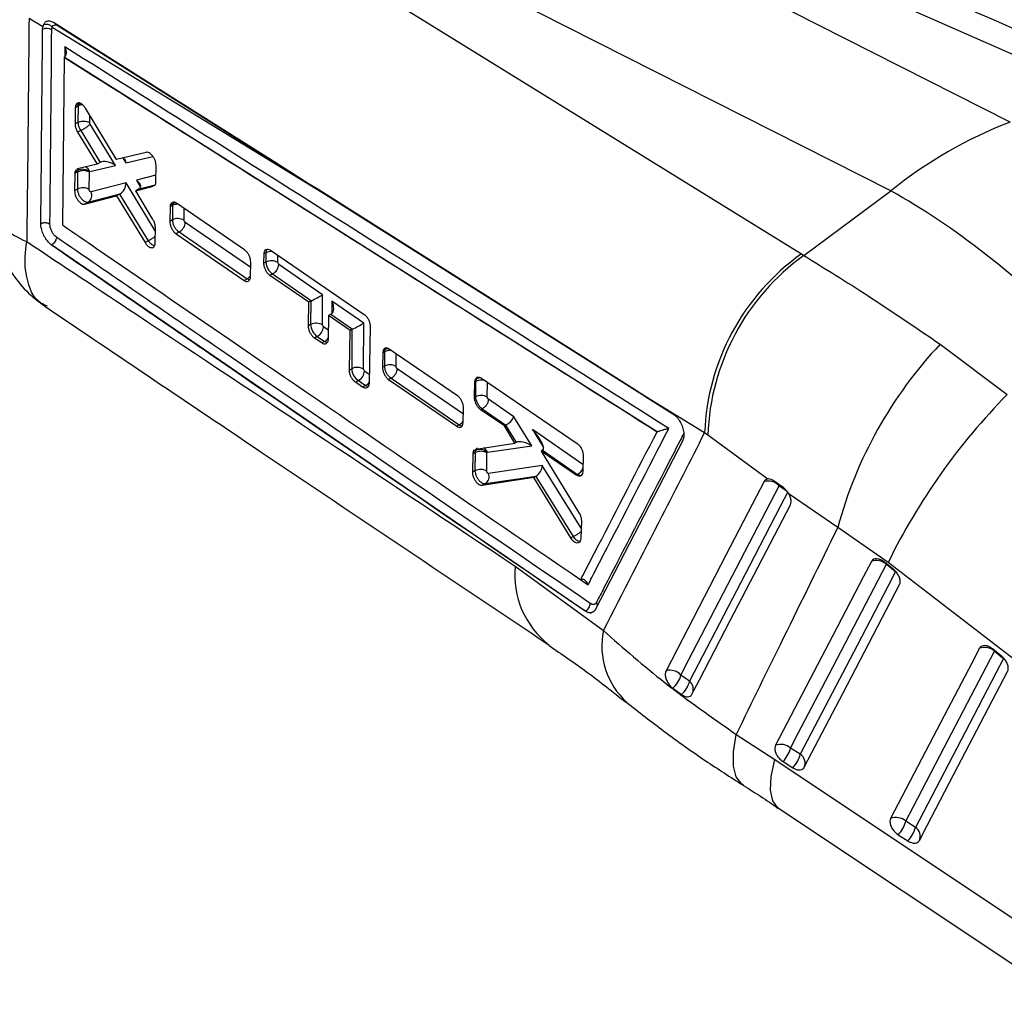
# Model space of a CAD drawing. Extents: x 28 to 416, y 116 to 277.
# Tile 18 of 20: x 356 to 395, y 139 to 178. Entities that reach past the tile are written whole.
import ezdxf

# ---------------------------------------------------------------- set-up
doc = ezdxf.new("R2010")
doc.units = 0
doc.layers.get('0').update_dxf_attribs({"linetype": 'CONTINUOUS'})

msp = doc.modelspace()

# ---------------------------------------------------------------- linework, layer by layer
at = {"color": 7, "linetype": 'CONTINUOUS'}
for p, q in [((394.8447, 173.7518), (364.8675, 188.926)), ((365.9494, 189.1875), (397.9251, 175.0908)), ((390.1769, 171.0571), (360.1997, 186.2314)), ((359.4422, 185.431), (386.6682, 168.5924)), ((356.9757, 177.4788), (356.436, 177.808)), ((356.9667, 177.3813), (356.9757, 177.4788)), ((356.9981, 177.5552), (356.9757, 177.4788)), ((357.3425, 177.468), (367.8999, 171.0113)), ((357.5744, 177.518), (367.8999, 171.0113)), ((357.8088, 176.2914), (357.741, 169.7319)), ((357.8102, 176.2921), (357.8088, 176.2914)), ((381.0195, 161.6353), (357.8088, 176.2914)), ((357.8228, 176.2999), (357.8102, 176.2921)), ((358.2456, 174.3167), (358.2406, 173.6793)), ((358.2535, 174.3867), (358.2456, 174.3167)), ((358.3558, 174.3803), (358.2456, 174.3167)), ((358.3637, 174.4503), (358.2535, 174.3867)), ((358.3558, 174.3803), (358.3511, 173.7431)), ((359.8652, 172.2897), (358.6419, 174.2976)), ((358.3511, 173.7431), (358.2406, 173.6793)), ((358.3511, 173.7431), (358.3511, 173.7431)), ((359.8151, 172.0588), (358.8297, 173.6718)), ((358.4584, 173.4291), (358.3388, 173.3601)), ((358.3388, 173.3601), (359.1074, 172.1069)), ((358.4585, 173.4292), (358.4584, 173.4291)), ((358.4585, 173.4292), (359.2249, 172.1747)), ((361.0202, 172.569), (359.8652, 172.2897)), ((358.3275, 171.9194), (358.301, 171.9031)), ((359.1074, 172.1069), (358.3275, 171.9194)), ((358.8156, 171.82), (359.8151, 172.0588)), ((359.2219, 172.1731), (359.1074, 172.1069)), ((361.4022, 171.4243), (361.4096, 172.0487)), ((358.2246, 171.7369), (358.2189, 171.0622)), ((358.3368, 171.8017), (358.2246, 171.7369)), ((358.2308, 171.7991), (358.2246, 171.7369)), ((358.3429, 171.8639), (358.2308, 171.7991)), ((358.3368, 171.8017), (358.3318, 171.1274)), ((358.7923, 171.1135), (358.7973, 171.7877)), ((358.7973, 171.7877), (358.7984, 171.7986)), ((358.7984, 171.7986), (358.8156, 171.82)), ((360.2338, 171.3738), (358.8626, 171.0207)), ((360.611, 171.0611), (361.3009, 171.2422)), ((360.7434, 171.1375), (360.611, 171.0611)), ((361.3972, 171.369), (361.4022, 171.4243)), ((358.3318, 171.1274), (358.2189, 171.0622)), ((358.6095, 170.5422), (359.8657, 170.8674)), ((358.7551, 170.6262), (360.0068, 170.9486)), ((359.9826, 170.9349), (359.8657, 170.8674)), ((359.8657, 170.8674), (360.9777, 169.0425)), ((359.9826, 170.9349), (361.0967, 169.1112)), ((361.2844, 169.9473), (360.611, 171.0611)), ((386.7674, 168.5314), (390.1769, 171.0571)), ((358.7551, 170.6262), (358.6095, 170.5422)), ((361.9556, 170.4314), (361.9482, 169.8676)), ((361.9649, 170.5059), (361.9556, 170.4314)), ((362.0516, 170.4868), (361.9556, 170.4314)), ((362.0607, 170.5612), (361.9649, 170.5059)), ((362.0516, 170.4868), (362.0475, 169.9249)), ((364.8738, 168.751), (362.2058, 170.5754)), ((361.3723, 169.024), (361.38, 169.6288)), ((362.0475, 169.9249), (361.9482, 169.8676)), ((362.3123, 169.4563), (362.1906, 169.386)), ((362.1906, 169.386), (364.855, 167.5596)), ((362.3123, 169.4563), (362.3124, 169.4563)), ((362.3124, 169.4563), (364.969, 167.6255)), ((357.3127, 168.9509), (357.2898, 168.9675)), ((357.3136, 168.9514), (357.3127, 168.9509)), ((378.2068, 154.6241), (357.3127, 168.9509)), ((357.3136, 168.9514), (357.3141, 168.9511)), ((361.0967, 169.1112), (360.9777, 169.0425)), ((361.0967, 169.1112), (361.0968, 169.111)), ((361.3686, 168.9766), (361.3723, 169.024)), ((365.6292, 168.229), (365.6353, 168.5933)), ((365.7107, 168.6368), (365.6353, 168.5933)), ((365.7107, 168.6368), (365.708, 168.2745)), ((365.8833, 168.7365), (369.5545, 166.2284)), ((386.6682, 168.5924), (386.7674, 168.5314)), ((365.1057, 167.7038), (365.1151, 168.2687)), ((365.708, 168.2745), (365.6292, 168.229)), ((366.2085, 168.1816), (366.1686, 168.2606)), ((367.9288, 166.996), (366.2085, 168.1816)), ((365.0994, 167.6431), (365.1057, 167.7038)), ((365.969, 167.8127), (365.8667, 167.7536)), ((367.3913, 166.7103), (365.8667, 167.7536)), ((365.969, 167.8127), (367.4887, 166.7653)), ((364.969, 167.6255), (364.855, 167.5596)), ((367.9202, 165.8168), (367.9288, 166.996)), ((367.3738, 165.7811), (367.3913, 166.7103)), ((367.4664, 166.7536), (367.3913, 166.7103)), ((367.4664, 166.7536), (367.4597, 165.8307)), ((369.54, 165.8855), (368.2913, 166.7461)), ((368.1596, 166.1845), (368.1414, 165.2547)), ((368.2531, 166.2385), (368.1596, 166.1845)), ((369.0087, 165.6034), (368.1596, 166.1845)), ((368.2531, 166.2385), (369.1, 165.6548)), ((367.4597, 165.8307), (367.3738, 165.7811)), ((367.9601, 165.7378), (367.9202, 165.8168)), ((369.527, 164.0909), (369.54, 165.8855)), ((369.791, 165.7525), (369.744, 163.5265)), ((367.7205, 165.3689), (367.6102, 165.3052)), ((367.7205, 165.3689), (368.0025, 165.1745)), ((368.9769, 164.0531), (369.0087, 165.6034)), ((369.0776, 165.6431), (369.0087, 165.6034)), ((369.0776, 165.6431), (369.0665, 164.1048)), ((367.8929, 165.1112), (367.6102, 165.3052)), ((368.0025, 165.1745), (367.8929, 165.1112)), ((392.1051, 165.0653), (394.7242, 163.0934)), ((370.2856, 164.7291), (370.2733, 164.1625)), ((370.299, 164.8156), (370.2856, 164.7291)), ((370.3496, 164.7661), (370.2856, 164.7291)), ((370.3621, 164.852), (370.299, 164.8156)), ((370.3496, 164.7661), (370.3455, 164.2042)), ((373.2057, 163.0497), (370.5384, 164.8746)), ((370.3455, 164.2042), (370.2733, 164.1625)), ((369.0665, 164.1048), (368.9769, 164.0531)), ((369.5669, 164.0119), (369.527, 164.0909)), ((369.3274, 163.6431), (369.2125, 163.5768)), ((369.4951, 163.3827), (369.2125, 163.5768)), ((369.3274, 163.6431), (369.6093, 163.4487)), ((369.6093, 163.4487), (369.4951, 163.3827)), ((370.6104, 163.7354), (370.513, 163.6792)), ((370.513, 163.6792), (373.1775, 161.8528)), ((370.6104, 163.7354), (370.6105, 163.7354)), ((370.6105, 163.7354), (373.2671, 161.9045)), ((373.8752, 162.986), (373.8898, 163.5911)), ((373.8898, 163.5911), (373.9068, 163.6872)), ((373.9184, 163.6076), (373.8898, 163.5911)), ((373.9341, 163.703), (373.9068, 163.6872)), ((373.9184, 163.6076), (373.914, 163.0084)), ((374.1437, 163.7371), (377.8895, 161.1787)), ((373.914, 163.0084), (373.8752, 162.986)), ((375.4095, 162.2255), (374.4188, 162.9082)), ((382.8826, 161.5979), (380.5853, 163.0105)), ((380.5853, 163.0105), (381.6435, 162.3426)), ((373.4306, 161.9984), (373.4445, 162.5659)), ((374.1789, 162.5395), (374.1144, 162.5023)), ((375.0434, 161.8667), (374.1144, 162.5023)), ((374.1789, 162.5396), (375.1048, 161.9015)), ((374.1789, 162.5396), (374.1789, 162.5395)), ((373.2671, 161.9045), (373.1775, 161.8528)), ((373.4209, 161.925), (373.4306, 161.9984)), ((375.0924, 161.895), (375.0434, 161.8667)), ((375.0924, 161.895), (375.508, 161.2183)), ((376.112, 161.0817), (375.4095, 162.2255)), ((375.4534, 161.1868), (375.0434, 161.8667)), ((381.0258, 161.6382), (381.0195, 161.6353)), ((383.0084, 161.5034), (382.8826, 161.5979)), ((385.3501, 159.7883), (383.0084, 161.5034)), ((373.9385, 160.963), (375.4534, 161.1868)), ((375.5058, 161.2171), (375.4534, 161.1868)), ((382.0237, 161.3015), (378.595, 154.6746)), ((373.8022, 160.0608), (373.8204, 160.7761)), ((373.8204, 160.7761), (373.8355, 160.8666)), ((373.8978, 160.8208), (373.8204, 160.7761)), ((373.8355, 160.8666), (373.8766, 160.9331)), ((373.9115, 160.9105), (373.8355, 160.8666)), ((373.8978, 160.8208), (373.8926, 160.113)), ((373.9001, 160.9445), (373.9385, 160.963)), ((374.3531, 160.0991), (374.3584, 160.8071)), ((374.3584, 160.8071), (374.3606, 160.8224)), ((374.3606, 160.8224), (374.3785, 160.8393)), ((374.3785, 160.8393), (376.112, 161.0817)), ((376.5342, 160.9164), (376.4789, 160.8845)), ((376.4789, 160.8845), (377.9595, 158.4719)), ((377.8567, 159.9419), (376.4789, 160.8845)), ((376.5342, 160.9164), (377.9065, 159.9706)), ((378.1275, 160.6944), (378.1109, 160.0882)), ((373.8926, 160.113), (373.8022, 160.0608)), ((376.5255, 160.3209), (374.4214, 160.0056)), ((377.9065, 159.9706), (377.8567, 159.9419)), ((378.1109, 160.0882), (378.0977, 160.0037)), ((376.2017, 159.8548), (374.1771, 159.5357)), ((374.3035, 159.6087), (374.1771, 159.5357)), ((374.3035, 159.6087), (376.2923, 159.9067)), ((376.2692, 159.8938), (376.2017, 159.8548)), ((377.6413, 157.4844), (376.2017, 159.8548)), ((376.2692, 159.8938), (377.7327, 157.5372)), ((385.9551, 159.4592), (385.602, 159.709)), ((388.0911, 157.8916), (386.1845, 159.1966)), ((378.0565, 158.1421), (378.0374, 157.4729)), ((390.0664, 156.5204), (388.0911, 157.8916)), ((377.7327, 157.5372), (377.6413, 157.4844)), ((377.7327, 157.5372), (377.7328, 157.5371)), ((378.0374, 157.4729), (378.0258, 157.3938)), ((390.2761, 156.2512), (389.9196, 156.5374)), ((400.3843, 148.5873), (390.0664, 156.5204)), ((375.4623, 156.3852), (378.9177, 153.8569)), ((389.9992, 156.4535), (390.3558, 156.1674)), ((378.2124, 154.6273), (378.2068, 154.624)), ((394.5054, 152.8572), (394.1488, 153.1433)), ((394.2286, 153.0595), (394.5851, 152.7734)), ((382.2927, 151.8756), (381.9566, 152.1207)), ((381.6357, 151.6013), (381.9777, 151.3527)), ((384.1146, 149.7994), (385.6283, 148.8167)), ((386.6278, 149.0236), (386.2479, 149.2649)), ((385.9554, 148.7318), (386.3353, 148.4905)), ((385.7705, 146.9166), (397.2356, 139.2786)), ((391.1348, 146.1611), (390.7549, 146.4024)), ((390.4624, 145.8693), (390.8423, 145.628))]:
    msp.add_line(p, q, dxfattribs=at)
at = {"color": 8, "linetype": 'CONTINUOUS'}
for p, q in [((357.8385, 176.6961), (357.8349, 176.3124)), ((358.8117, 173.7301), (358.8138, 174.0154)), ((360.1078, 172.3484), (360.2241, 172.1566)), ((360.2241, 172.1566), (361.283, 172.4097)), ((361.4052, 171.677), (360.6363, 171.4772)), ((361.3784, 169.5002), (360.2338, 171.3738)), ((360.6363, 171.4772), (360.8027, 171.2024)), ((360.7463, 171.1392), (361.369, 171.3011)), ((367.8999, 171.0113), (381.6657, 162.3235)), ((362.5081, 169.911), (362.5114, 170.3664)), ((365.1116, 168.0611), (362.5522, 169.825)), ((366.1686, 168.2606), (366.1706, 168.5402)), ((368.2913, 166.7461), (368.2878, 166.2626)), ((368.1483, 165.608), (367.9601, 165.7378)), ((370.8061, 164.1903), (370.8097, 164.689)), ((369.7516, 163.8846), (369.5669, 164.0119)), ((373.4385, 162.3204), (370.8503, 164.1041)), ((374.3745, 162.9945), (374.3788, 163.5765)), ((378.1183, 160.3586), (376.1387, 161.7229)), ((376.1387, 161.7229), (376.574, 161.0278)), ((378.0487, 157.8682), (376.5255, 160.3209)), ((385.8006, 159.5241), (385.8051, 159.5753)), ((385.8006, 159.5241), (386.1065, 159.3104)), ((390.0063, 156.4685), (389.9992, 156.4535)), ((378.0339, 155.851), (378.3208, 155.6548)), ((394.2356, 153.0745), (394.2286, 153.0595))]:
    msp.add_line(p, q, dxfattribs=at)
at = {"color": 7, "linetype": 'CONTINUOUS', "flags": 128}
for points in [[(367.7089, 171.1358), (367.4061, 171.3269), (366.0918, 172.156), (360.8347, 175.4719), (357.3913, 177.6431)], [(358.3637, 174.4503), (358.414, 174.4732), (358.4482, 174.4828)], [(380.5853, 163.0105), (380.0302, 163.3608), (374.7733, 166.6784), (367.7089, 171.1358)], [(362.1627, 170.5969), (362.1109, 170.584), (362.0607, 170.5612)], [(385.2147, 159.6905), (384.9169, 159.1172), (383.7175, 156.8083), (381.3712, 152.2908)], [(381.9566, 152.1207), (382.2564, 152.6981), (383.4556, 155.008), (385.8006, 159.5241)], [(386.1419, 159.2857), (385.8418, 158.708), (384.6414, 156.3975), (382.2927, 151.8756)], [(382.3836, 151.3689), (382.6793, 151.9375), (383.8808, 154.2478), (386.2375, 158.7788)], [(389.4075, 156.5593), (389.1058, 155.9813), (387.8993, 153.6693), (385.6561, 149.3707)], [(386.2479, 149.2649), (386.5495, 149.8429), (387.756, 152.1549), (389.9992, 156.4535)], [(390.3558, 156.1674), (390.0541, 155.5894), (388.8477, 153.2775), (386.6278, 149.0236)], [(386.783, 148.5147), (387.0846, 149.0927), (388.2911, 151.4047), (390.5109, 155.6585)], [(393.6368, 153.1653), (393.3352, 152.5874), (392.1289, 150.2755), (390.1631, 146.5081)], [(390.7549, 146.4024), (391.0564, 146.9804), (392.2628, 149.2922), (394.2286, 153.0595)], [(394.5851, 152.7734), (394.2835, 152.1955), (393.0772, 149.8836), (391.1348, 146.1611)], [(391.29, 145.6522), (391.5916, 146.2302), (392.7979, 148.542), (394.7402, 152.2645)], [(385.6283, 148.8167), (395.7469, 142.0748), (397.0935, 141.1776)]]:
    msp.add_lwpolyline(points, dxfattribs=at)
at = {"color": 8, "linetype": 'CONTINUOUS', "flags": 128}
for points in [[(358.3869, 174.4983), (358.3638, 174.4504), (358.3637, 174.4503), (358.3637, 174.4503)], [(362.0868, 170.6126), (362.0607, 170.5612), (362.0607, 170.5612), (362.0607, 170.5612)], [(370.3971, 164.911), (370.3621, 164.852), (370.362, 164.852), (370.362, 164.852)], [(384.3978, 147.8074), (384.3341, 147.851), (384.1193, 148.1338), (384.0095, 148.5616), (384.0079, 149.1222), (384.1146, 149.7994)], [(385.7695, 146.9165), (385.7398, 146.938), (385.5475, 147.2032), (385.4637, 147.6133), (385.4909, 148.1564), (385.6283, 148.8167)]]:
    msp.add_lwpolyline(points, dxfattribs=at)
at = {"color": 7, "linetype": 'CONTINUOUS'}
for centre, radius, start, end in [((357.1266, 177.0274), 0.3883, 59.49325, 114.31976), ((357.1097, 177.272), 0.3044, 40.08791, 111.50056), ((400.8446, 157.9683), 16.8855, 110.81375, 129.18087), ((358.5234, 171.5013), 0.405, 47.22551, 116.45866), ((358.5201, 171.7088), 0.3158, 20.61856, 66.05063), ((358.5544, 171.378), 0.4763, 59.33115, 117.18703), ((358.5495, 170.7037), 0.4764, 59.3469, 117.18718), ((358.5791, 170.8861), 0.3139, 304.11496, 25.40119), ((362.2652, 169.5012), 0.4764, 59.34633, 117.18706), ((391.8731, 161.2536), 8.9971, 125.34558, 177.8073), ((392.0348, 161.1948), 9.0317, 125.67652, 178.04171), ((365.9257, 167.8508), 0.4764, 59.34637, 117.18788), ((365.7617, 168.2095), 0.4477, 297.57985, 356.4215), ((367.6774, 165.4068), 0.4765, 59.35764, 117.18819), ((367.5132, 165.7658), 0.4478, 297.5784, 356.40909), ((404.3598, 153.4986), 16.8514, 136.65418, 164.88876), ((370.5131, 164.5823), 0.3091, 90.78767, 119.24443), ((370.5632, 163.7804), 0.4764, 59.3468, 117.18638), ((369.2842, 163.681), 0.4765, 59.35708, 117.18875), ((369.1201, 164.04), 0.4478, 297.5784, 356.40909), ((374.0884, 163.4179), 0.3242, 79.19298, 118.42688), ((374.1316, 162.5846), 0.4764, 59.34743, 117.18635), ((412.4845, 145.571), 24.9492, 135.38643, 153.9683), ((374.1157, 160.3967), 0.4768, 59.40329, 117.18889), ((374.0777, 160.5689), 0.3799, 41.85296, 115.94203), ((374.1102, 159.6892), 0.4764, 59.34628, 117.18842), ((374.1236, 159.878), 0.3239, 303.73725, 23.18597), ((377.6924, 160.3741), 0.4568, 297.95165, 338.57993), ((385.3647, 159.1041), 0.6053, 43.93965, 104.35054), ((389.6163, 156.0194), 0.5789, 48.58637, 111.14278), ((393.8456, 152.6254), 0.5789, 48.5868, 111.14459), ((381.5176, 151.7021), 0.6066, 43.631, 103.95748), ((380.9545, 152.381), 1.0354, 311.14475, 345.43737), ((381.2647, 152.1385), 1.0611, 312.21951, 345.65561), ((385.865, 148.8308), 0.5789, 48.59077, 111.14987), ((384.9238, 149.6445), 1.3774, 318.49686, 344.00215), ((385.3039, 149.4032), 1.3773, 318.49605, 344.00332), ((386.3935, 148.674), 0.4209, 337.75824, 56.16508), ((390.372, 145.9682), 0.5789, 48.59263, 111.15382), ((389.4311, 146.7818), 1.3771, 318.49686, 344.00679), ((389.8108, 146.5406), 1.3773, 318.49829, 344.00438), ((390.9005, 145.8115), 0.4209, 337.75781, 56.16597)]:
    msp.add_arc(centre, radius, start, end, dxfattribs=at)
at = {"color": 8, "linetype": 'CONTINUOUS'}
for centre, radius, start, end in [((358.5608, 173.9906), 0.4404, 93.93351, 117.74348), ((362.261, 170.0856), 0.4525, 89.64296, 117.55145), ((365.924, 168.2227), 0.4658, 86.16526, 117.25699), ((364.7748, 168.0028), 0.4244, 297.23361, 321.96724), ((367.8078, 165.5527), 0.4254, 297.24615, 322.41217), ((370.5661, 164.3438), 0.4745, 81.83199, 117.1347), ((369.4155, 163.8256), 0.4238, 297.22043, 321.58216), ((374.1389, 163.1718), 0.4884, 70.47677, 116.83583), ((373.0668, 162.2908), 0.4351, 297.40993, 327.31633), ((374.0836, 160.7367), 0.3122, 19.18794, 60.60362), ((378.9262, 156.0461), 3.4804, 174.40857, 232.36498), ((381.8395, 153.2594), 2.9822, 168.44265, 227.55239), ((382.0386, 151.5649), 0.4014, 337.03033, 50.71867)]:
    msp.add_arc(centre, radius, start, end, dxfattribs=at)
at = {"color": 7, "linetype": 'CONTINUOUS'}
for centre, major_axis, ratio, start_param, end_param in [((358.6182, 174.2243), (-0.1838, 0.329), 0.5694106, 0.5489169, 0.7937408), ((359.9845, 172.0429), (0.1364, 0.3267), 0.6028652, 5.3031752, 5.8689163), ((359.4039, 171.9041), (-0.2117, 0.2479), 0.7791612, 6.1264564, 6.1397396), ((359.5755, 171.9451), (0.4077, -0.1695), 0.4871686, 1.156834, 2.7731761), ((358.6006, 171.6445), (-0.1847, 0.3309), 0.5691909, 0.5791568, 0.7933004), ((359.9942, 171.2602), (0.1333, 0.3288), 0.6054887, 3.7841954, 5.2955312), ((360.3967, 171.3635), (0.4046, -0.1645), 0.4908369, 5.9200993, 7.4313558), ((360.5638, 171.0876), (0.2848, 0.133), 0.12059, 5.3371576, 5.350593), ((360.1626, 170.9845), (0.2851, 0.1327), 0.1217802, 2.0913944, 2.1964019), ((393.4804, 153.2605), (-13.358, 18.7614), 0.4723199, 5.0374956, 5.5056831), ((362.3139, 170.3309), (-0.1837, 0.3288), 0.5694299, 0.5320347, 0.7938111), ((365.9693, 168.1191), (-0.183, 0.3273), 0.5695974, 0.7931622, 2.3643384), ((367.6892, 166.8823), (0.3136, 0.1633), 0.0419604, 3.9972779, 5.559686), ((367.6873, 166.6261), (0.3125, 0.0001), 0.5771721, 2.2593752, 2.3560608), ((368.0517, 166.6325), (-0.204, 0.3919), 0.5999654, 3.2076574, 4.6901563), ((368.2531, 166.4937), (0.1575, 0.2706), 0.5773832, 3.9308221, 4.0107313), ((367.7209, 165.6753), (-0.183, 0.3273), 0.5695974, 0.7933435, 2.3641398), ((369.3004, 165.7719), (0.3136, 0.1633), 0.0419604, 3.9972779, 5.559686), ((369.2986, 165.5156), (0.3125, 0.0001), 0.5771721, 2.2593752, 2.3560608), ((370.6116, 164.6105), (-0.1834, 0.3283), 0.5694893, 0.4858026, 0.7940631), ((369.3277, 163.9495), (-0.183, 0.3273), 0.5695974, 0.7933435, 2.3641398), ((374.18, 163.4524), (-0.1832, 0.3278), 0.5695469, 0.4465869, 0.7943544), ((375.4442, 161.6652), (0.4073, -0.1701), 0.4924442, 2.7287062, 2.7822978), ((375.1699, 162.1118), (0.2308, 0.219), 0.4247113, 4.06456, 5.6269682), ((375.8991, 161.6092), (-0.6516, 0.6808), 0.2681339, 3.0968256, 4.6236378), ((375.6909, 160.9426), (-0.2125, 0.2553), 0.7653113, 6.1421525, 6.152175), ((375.8724, 160.968), (0.417, -0.1966), 0.4776169, 1.1971938, 2.8131936), ((374.1596, 160.6653), (-0.1833, 0.3281), 0.5695114, 0.470215, 0.7941697), ((376.2485, 161.3684), (-0.291, 0.4487), 0.4784689, 3.1167616, 3.1523565), ((376.2859, 160.2072), (0.146, 0.3156), 0.6023206, 3.8231628, 5.3383499), ((376.4602, 159.9266), (0.2918, 0.1223), 0.1713891, 2.1102161, 2.2103406)]:
    msp.add_ellipse(centre, major_axis=major_axis, ratio=ratio, start_param=start_param, end_param=end_param, dxfattribs=at)
at = {"color": 8, "linetype": 'CONTINUOUS'}
for centre, major_axis, ratio, start_param, end_param in [((358.6019, 171.6429), (-0.1856, 0.333), 0.5689599, 0.2432989, 0.5785706), ((365.972, 168.4814), (-0.183, 0.3273), 0.5695974, 0.3598103, 0.7931622), ((368.0029, 165.4809), (-0.183, 0.3273), 0.5695974, 2.3641398, 2.6778537), ((369.6097, 163.7551), (-0.183, 0.3273), 0.5695974, 2.3641398, 2.6675875), ((374.1625, 160.6623), (-0.1854, 0.3324), 0.5690221, 0.008423, 0.4716075)]:
    msp.add_ellipse(centre, major_axis=major_axis, ratio=ratio, start_param=start_param, end_param=end_param, dxfattribs=at)
at = {"color": 7, "linetype": 'CONTINUOUS'}
for points, knots in [([(399.9767, 175.1985), (397.852, 176.1346), (387.2686, 180.7978), (376.691, 185.4632), (368.237, 189.1921)], [0, 0, 0, 0, 0.2007569, 1, 1, 1, 1]), ([(356.436, 177.808), (356.4224, 176.3465), (356.3953, 173.4366), (356.3624, 170.5267), (356.346, 169.0782)], [0, 0, 0, 0, 0.502233, 1, 1, 1, 1]), ([(357.3913, 177.6431), (357.3447, 177.6664), (357.2503, 177.7135), (357.121, 177.6983), (357.0379, 177.6352), (357.0076, 177.5742), (356.9981, 177.5552)], [0, 0, 0, 0, 0.2842049, 0.5759996, 0.867824, 1, 1, 1, 1]), ([(356.8972, 169.7774), (356.8986, 169.9159), (356.9054, 170.6079), (356.9298, 173.1433), (356.9506, 175.5389), (356.9667, 177.3813)], [0, 0, 0, 0, 0.05458617, 0.27293108, 1, 1, 1, 1]), ([(357.2538, 169.756), (357.2552, 169.8945), (357.2621, 170.5868), (357.2866, 173.1229), (357.3076, 175.5191), (357.3237, 177.362)], [0, 0, 0, 0, 0.0545865, 0.2729326, 1, 1, 1, 1]), ([(357.3237, 177.362), (357.3264, 177.3957), (357.3294, 177.4343), (357.341, 177.4642), (357.3425, 177.468)], [0, 0, 0, 0, 0.8727307, 1, 1, 1, 1]), ([(357.3425, 177.468), (357.3475, 177.4786), (357.3645, 177.5147), (357.411, 177.5527), (357.487, 177.562), (357.5453, 177.5327), (357.5744, 177.518)], [0, 0, 0, 0, 0.1212779, 0.4134898, 0.7070973, 1, 1, 1, 1]), ([(357.8228, 176.2999), (357.8382, 176.3134), (357.869, 176.3403), (357.8956, 176.411), (357.9019, 176.5111), (357.8777, 176.6116), (357.8495, 176.675), (357.8391, 176.6951), (357.8385, 176.6961)], [0, 0, 0, 0, 0.1572196, 0.3135143, 0.5425112, 0.8512097, 0.9921347, 1, 1, 1, 1]), ([(381.4799, 161.7681), (377.5183, 164.2716), (369.6405, 169.2498), (361.7573, 174.2236), (357.8385, 176.6961)], [0, 0, 0, 0, 0.50289606, 1, 1, 1, 1]), ([(357.8102, 176.2921), (361.6761, 173.8542), (369.4167, 168.9728), (377.1533, 164.0835), (381.0254, 161.6385), (381.0258, 161.6382)], [0, 0, 0, 0, 0.4994087, 0.9999387, 1, 1, 1, 1]), ([(358.6419, 174.2976), (358.6179, 174.3323), (358.5699, 174.4017), (358.4846, 174.472), (358.4013, 174.5068), (358.3286, 174.4997), (358.2769, 174.4574), (358.2606, 174.4083), (358.2535, 174.3867)], [0, 0, 0, 0, 0.173113, 0.3462175, 0.5195336, 0.6923932, 0.8642204, 1, 1, 1, 1]), ([(358.2406, 173.6793), (358.242, 173.6528), (358.2453, 173.5897), (358.2764, 173.4762), (358.3178, 173.3992), (358.3388, 173.3601)], [0, 0, 0, 0, 0.2624929, 0.6253761, 1, 1, 1, 1]), ([(358.3511, 173.7431), (358.3784, 173.7558), (358.433, 173.7812), (358.5372, 173.7968), (358.6436, 173.7932), (358.7286, 173.7725), (358.7823, 173.7488), (358.8038, 173.7351), (358.8117, 173.7301)], [0, 0, 0, 0, 0.2032149, 0.406428, 0.6096412, 0.8128611, 0.9313344, 1, 1, 1, 1]), ([(358.3511, 173.7431), (358.3511, 173.7431), (358.3511, 173.7122), (358.3568, 173.6663), (358.3768, 173.5908), (358.4056, 173.5169), (358.4383, 173.4577), (358.4584, 173.4291), (358.4584, 173.4291)], [0, 0, 0, 0, 0.0002104, 0.3208847, 0.4356277, 0.7019134, 0.9997883, 1, 1, 1, 1]), ([(358.4585, 173.4292), (358.4748, 173.4369), (358.5074, 173.4524), (358.5611, 173.4813), (358.6155, 173.5131), (358.669, 173.5467), (358.7192, 173.5809), (358.7641, 173.6141), (358.8025, 173.6453), (358.8206, 173.6629), (358.8297, 173.6718)], [0, 0, 0, 0, 0.1249989, 0.2500007, 0.375, 0.500002, 0.6249979, 0.7500007, 0.8749997, 1, 1, 1, 1]), ([(358.8297, 173.6718), (358.8266, 173.6774), (358.8207, 173.6883), (358.816, 173.7023), (358.8126, 173.7163), (358.8121, 173.7243), (358.8117, 173.7301)], [0, 0, 0, 0, 0.2994851, 0.5704805, 0.6862571, 1, 1, 1, 1]), ([(361.4096, 172.0487), (361.4073, 172.0857), (361.4027, 172.1597), (361.3615, 172.2819), (361.2999, 172.3958), (361.2221, 172.4899), (361.1379, 172.5532), (361.0686, 172.5758), (361.0326, 172.5707), (361.0202, 172.569)], [0, 0, 0, 0, 0.1526142, 0.3052182, 0.4575943, 0.6118186, 0.7648682, 0.9188534, 1, 1, 1, 1]), ([(358.2693, 171.8837), (358.2553, 171.8623), (358.2392, 171.8378), (358.2317, 171.8036), (358.2308, 171.7991)], [0, 0, 0, 0, 0.8709498, 1, 1, 1, 1]), ([(361.3253, 171.2578), (361.337, 171.2638), (361.369, 171.2801), (361.3886, 171.3271), (361.3959, 171.3631), (361.3972, 171.369)], [0, 0, 0, 0, 0.3249218, 0.8890068, 1, 1, 1, 1]), ([(358.2189, 171.0622), (358.2213, 171.0255), (358.2261, 170.952), (358.2672, 170.8305), (358.3285, 170.7168), (358.4058, 170.6222), (358.4899, 170.5583), (358.56, 170.5348), (358.5964, 170.5402), (358.6095, 170.5422)], [0, 0, 0, 0, 0.1511913, 0.3023608, 0.4528605, 0.6075956, 0.7600573, 0.9139378, 1, 1, 1, 1]), ([(358.3318, 171.1274), (358.3318, 171.1274), (358.3318, 171.0927), (358.3419, 171.0155), (358.3851, 170.9001), (358.4517, 170.7887), (358.5342, 170.6985), (358.6265, 170.6372), (358.7011, 170.6178), (358.7411, 170.6225), (358.7551, 170.6262), (358.7551, 170.6262)], [0, 0, 0, 0, 0.0000889, 0.1522133, 0.3083872, 0.4431618, 0.6109722, 0.7581998, 0.9119374, 0.9999105, 1, 1, 1, 1]), ([(358.8626, 171.0207), (358.8602, 171.0204), (358.8536, 171.0195), (358.8411, 171.0237), (358.8258, 171.0355), (358.8119, 171.0525), (358.8009, 171.0729), (358.7937, 171.094), (358.7928, 171.107), (358.7923, 171.1135)], [0, 0, 0, 0, 0.0865947, 0.2432219, 0.3930942, 0.5585488, 0.7019872, 0.8509759, 1, 1, 1, 1]), ([(354.8975, 170.7412), (354.8921, 170.6111), (354.8737, 170.1716), (355.0195, 169.4256), (355.3379, 168.5182), (355.8388, 167.689), (356.4434, 166.9963), (356.9102, 166.6583), (357.1227, 166.5043)], [0, 0, 0, 0, 0.0782139, 0.2640199, 0.4518499, 0.6543824, 0.8425988, 1, 1, 1, 1]), ([(362.2058, 170.5754), (362.1779, 170.5909), (362.122, 170.622), (362.0476, 170.6178), (361.9918, 170.5792), (361.9734, 170.5291), (361.9649, 170.5059)], [0, 0, 0, 0, 0.2595228, 0.5190946, 0.7774638, 1, 1, 1, 1]), ([(357.2538, 169.756), (357.2418, 169.7635), (357.2176, 169.7783), (357.1724, 169.7945), (357.1229, 169.8055), (357.0705, 169.8103), (357.0176, 169.8089), (356.9666, 169.8012), (356.9263, 169.79), (356.9048, 169.7807), (356.8972, 169.7774)], [0, 0, 0, 0, 0.1325166, 0.265035, 0.3975471, 0.5300572, 0.6625724, 0.7950823, 0.9275938, 1, 1, 1, 1]), ([(357.2898, 168.9675), (357.243, 169.0091), (357.1495, 169.0923), (357.0287, 169.2776), (356.9407, 169.4817), (356.901, 169.6546), (356.8982, 169.7468), (356.8972, 169.7774)], [0, 0, 0, 0, 0.222623, 0.4452348, 0.6676388, 0.8896758, 1, 1, 1, 1]), ([(357.5085, 169.2505), (357.4895, 169.2652), (357.4418, 169.3021), (357.37, 169.3912), (357.3053, 169.5104), (357.2616, 169.6394), (357.2564, 169.7172), (357.2538, 169.756)], [0, 0, 0, 0, 0.1418486, 0.3564569, 0.5704812, 0.7858715, 1, 1, 1, 1]), ([(357.741, 169.7319), (357.7536, 169.7233), (358.2001, 169.417), (360.3825, 167.9203), (367.1278, 163.2992), (373.4484, 158.9803), (378.0295, 155.85)], [0, 0, 0, 0, 0.0018693, 0.0661233, 0.3231391, 1, 1, 1, 1]), ([(361.38, 169.6288), (361.3788, 169.6551), (361.3759, 169.7182), (361.3457, 169.8314), (361.305, 169.9083), (361.2844, 169.9473)], [0, 0, 0, 0, 0.26235103, 0.62687437, 1, 1, 1, 1]), ([(361.9482, 169.8676), (361.9505, 169.8307), (361.9552, 169.7568), (361.9963, 169.6345), (362.0576, 169.521), (362.1264, 169.4357), (362.1723, 169.4002), (362.1906, 169.386)], [0, 0, 0, 0, 0.2134154, 0.4267952, 0.6411506, 0.857031, 1, 1, 1, 1]), ([(362.0475, 169.9249), (362.0475, 169.9249), (362.0475, 169.8902), (362.0576, 169.8145), (362.1009, 169.697), (362.167, 169.5873), (362.2413, 169.5056), (362.2915, 169.469), (362.3123, 169.4563), (362.3123, 169.4563)], [0, 0, 0, 0, 0.0001272, 0.2144447, 0.4254962, 0.6362885, 0.8495469, 0.9998669, 1, 1, 1, 1]), ([(362.3124, 169.4563), (362.3393, 169.4721), (362.3932, 169.5038), (362.465, 169.5825), (362.5204, 169.6753), (362.5482, 169.7602), (362.5512, 169.8082), (362.5522, 169.825)], [0, 0, 0, 0, 0.2158736, 0.431748, 0.6476208, 0.8767988, 1, 1, 1, 1]), ([(362.5522, 169.825), (362.5487, 169.8277), (362.5402, 169.8344), (362.5277, 169.8501), (362.5168, 169.8704), (362.5095, 169.8918), (362.5085, 169.9047), (362.5081, 169.911)], [0, 0, 0, 0, 0.1528145, 0.3713112, 0.5849417, 0.7953452, 1, 1, 1, 1]), ([(357.5085, 169.2505), (357.5066, 169.2284), (357.5032, 169.1887), (357.478, 169.1206), (357.4381, 169.0535), (357.3798, 168.9896), (357.336, 168.9639), (357.3141, 168.9511)], [0, 0, 0, 0, 0.1963153, 0.3521525, 0.5680997, 0.7840505, 1, 1, 1, 1]), ([(378.406, 154.9217), (373.5655, 158.2337), (366.5916, 163.0056), (359.6363, 167.7876), (357.5085, 169.2505)], [0, 0, 0, 0, 0.6940826, 1, 1, 1, 1]), ([(361.3756, 169.2782), (361.3691, 169.2733), (361.3481, 169.2575), (361.3065, 169.2293), (361.2535, 169.1955), (361.1991, 169.1636), (361.1456, 169.1344), (361.1131, 169.1188), (361.0968, 169.111)], [0, 0, 0, 0, 0.0808312, 0.2646658, 0.4484957, 0.6323325, 0.816165, 1, 1, 1, 1]), ([(356.346, 169.0782), (357.7685, 168.1343), (364.125, 163.9164), (370.5078, 159.6764), (375.4623, 156.3852)], [0, 0, 0, 0, 0.22378, 1, 1, 1, 1]), ([(357.2898, 168.9675), (357.2977, 168.962), (357.3057, 168.9565), (357.3136, 168.9514), (357.3136, 168.9514)], [0, 0, 0, 0, 0.9979111, 1, 1, 1, 1]), ([(357.3141, 168.9511), (359.442, 167.4889), (366.3976, 162.7092), (373.3718, 157.9385), (378.2123, 154.6273)], [0, 0, 0, 0, 0.3059264, 1, 1, 1, 1]), ([(360.9777, 169.0425), (361.0016, 169.0078), (361.0494, 168.9384), (361.1343, 168.8682), (361.2172, 168.8338), (361.2896, 168.8416), (361.3454, 168.8878), (361.3608, 168.9468), (361.3686, 168.9766)], [0, 0, 0, 0, 0.1668055, 0.3336, 0.5006084, 0.6670994, 0.8324492, 1, 1, 1, 1]), ([(365.1151, 168.2687), (365.113, 168.3056), (365.1087, 168.3795), (365.0681, 168.5019), (365.007, 168.6155), (364.9383, 168.7012), (364.8922, 168.7368), (364.8738, 168.751)], [0, 0, 0, 0, 0.2131968, 0.4263506, 0.6405664, 0.8563581, 1, 1, 1, 1]), ([(365.6353, 168.5933), (365.6386, 168.6261), (365.6451, 168.6917), (365.6882, 168.7557), (365.7506, 168.7837), (365.8196, 168.7745), (365.865, 168.7474), (365.8833, 168.7365)], [0, 0, 0, 0, 0.2137116, 0.4274197, 0.6412619, 0.8557066, 1, 1, 1, 1]), ([(386.7674, 168.5314), (387.5888, 168.0256), (389.2574, 166.9981), (391.1461, 165.7162), (392.1051, 165.0653)], [0, 0, 0, 0, 0.4922786, 1, 1, 1, 1]), ([(365.8667, 167.7536), (365.8394, 167.7758), (365.7847, 167.8202), (365.7127, 167.9237), (365.6592, 168.0403), (365.6319, 168.1468), (365.63, 168.2059), (365.6292, 168.229)], [0, 0, 0, 0, 0.2156992, 0.4314026, 0.6469676, 0.8619127, 1, 1, 1, 1]), ([(364.855, 167.5596), (364.8828, 167.5441), (364.9385, 167.5129), (365.0128, 167.5171), (365.072, 167.5576), (365.0902, 167.6144), (365.0994, 167.6431)], [0, 0, 0, 0, 0.2492936, 0.4986475, 0.746722, 1, 1, 1, 1]), ([(357.1295, 166.4977), (359.9265, 164.6124), (366.4659, 160.2045), (373.0375, 155.8095), (376.7983, 153.2942)], [0, 0, 0, 0, 0.427707, 1, 1, 1, 1]), ([(369.5545, 166.2284), (369.5819, 166.2063), (369.6365, 166.1619), (369.7084, 166.0583), (369.7617, 165.9416), (369.7887, 165.8349), (369.7904, 165.7757), (369.791, 165.7525)], [0, 0, 0, 0, 0.2157074, 0.4314206, 0.6470543, 0.8621262, 1, 1, 1, 1]), ([(367.6102, 165.3052), (367.5829, 165.3274), (367.5284, 165.3719), (367.4566, 165.4756), (367.4033, 165.5923), (367.3763, 165.6989), (367.3745, 165.758), (367.3738, 165.7811)], [0, 0, 0, 0, 0.2157883, 0.4315695, 0.6472478, 0.8623059, 1, 1, 1, 1]), ([(368.1414, 165.2547), (368.138, 165.2219), (368.1313, 165.1561), (368.088, 165.092), (368.0255, 165.0639), (367.9566, 165.0731), (367.9112, 165.1003), (367.8929, 165.1112)], [0, 0, 0, 0, 0.2136126, 0.4272221, 0.6409308, 0.8552226, 1, 1, 1, 1]), ([(370.5384, 164.8746), (370.5105, 164.8901), (370.4546, 164.9211), (370.3798, 164.9167), (370.326, 164.8795), (370.307, 164.8345), (370.299, 164.8156)], [0, 0, 0, 0, 0.2687998, 0.5376511, 0.8051073, 1, 1, 1, 1]), ([(370.3455, 164.2042), (370.3455, 164.2042), (370.3455, 164.1694), (370.3556, 164.0938), (370.3988, 163.9762), (370.4651, 163.8665), (370.5391, 163.7848), (370.5899, 163.748), (370.6104, 163.7354), (370.6104, 163.7354)], [0, 0, 0, 0, 0.0001271, 0.2144938, 0.4253642, 0.6361595, 0.8496452, 0.9998748, 1, 1, 1, 1]), ([(369.2125, 163.5768), (369.1853, 163.599), (369.1308, 163.6435), (369.0591, 163.7473), (369.006, 163.8641), (368.9792, 163.9709), (368.9775, 164.03), (368.9769, 164.0531)], [0, 0, 0, 0, 0.21579749, 0.4316033, 0.64731439, 0.86242243, 1, 1, 1, 1]), ([(370.2733, 164.1625), (370.2753, 164.1254), (370.2793, 164.0511), (370.3196, 163.9281), (370.3804, 163.8142), (370.4489, 163.7287), (370.4947, 163.6933), (370.513, 163.6792)], [0, 0, 0, 0, 0.21353489, 0.42702765, 0.64161138, 0.85773482, 1, 1, 1, 1]), ([(370.6105, 163.7354), (370.6374, 163.7512), (370.6913, 163.7829), (370.7631, 163.8616), (370.8183, 163.9541), (370.8462, 164.039), (370.8492, 164.087), (370.8503, 164.1041)], [0, 0, 0, 0, 0.2158682, 0.431736, 0.6476047, 0.8745803, 1, 1, 1, 1]), ([(370.8503, 164.1041), (370.8468, 164.1068), (370.8383, 164.1135), (370.8257, 164.1292), (370.8148, 164.1495), (370.8075, 164.171), (370.8065, 164.1839), (370.8061, 164.1903)], [0, 0, 0, 0, 0.1525698, 0.3712083, 0.5849604, 0.7952941, 1, 1, 1, 1]), ([(369.744, 163.5265), (369.7406, 163.4936), (369.7338, 163.4278), (369.6903, 163.3636), (369.6277, 163.3354), (369.5588, 163.3445), (369.5134, 163.3718), (369.4951, 163.3827)], [0, 0, 0, 0, 0.2135971, 0.4271973, 0.6408623, 0.8551118, 1, 1, 1, 1]), ([(373.9068, 163.6872), (373.9194, 163.7111), (373.9447, 163.7589), (374.0109, 163.7846), (374.0802, 163.775), (374.1257, 163.7478), (374.1437, 163.7371)], [0, 0, 0, 0, 0.2734407, 0.5468463, 0.821262, 1, 1, 1, 1]), ([(373.4445, 162.5659), (373.4426, 162.603), (373.4389, 162.6773), (373.399, 162.8002), (373.3385, 162.9142), (373.27, 162.9999), (373.224, 163.0356), (373.2057, 163.0497)], [0, 0, 0, 0, 0.2133123, 0.426575, 0.6410093, 0.8570087, 1, 1, 1, 1]), ([(374.1144, 162.5023), (374.0865, 162.525), (374.0308, 162.5704), (373.9578, 162.6765), (373.9039, 162.7957), (373.8773, 162.9037), (373.8757, 162.9633), (373.8752, 162.986)], [0, 0, 0, 0, 0.2169556, 0.4339091, 0.6507765, 0.8665756, 1, 1, 1, 1]), ([(373.914, 163.0084), (373.914, 163.0084), (373.914, 162.9736), (373.9241, 162.8979), (373.9674, 162.7802), (374.0336, 162.6704), (374.1079, 162.589), (374.1582, 162.5519), (374.1789, 162.5395), (374.1789, 162.5395)], [0, 0, 0, 0, 0.0001252, 0.2147434, 0.4256629, 0.6364784, 0.8501552, 0.9998748, 1, 1, 1, 1]), ([(374.4188, 162.9082), (374.4149, 162.8732), (374.4072, 162.8031), (374.3517, 162.6927), (374.2727, 162.5962), (374.2102, 162.5584), (374.1789, 162.5396)], [0, 0, 0, 0, 0.2499989, 0.4999995, 0.750001, 1, 1, 1, 1]), ([(374.4188, 162.9082), (374.4153, 162.911), (374.4068, 162.9176), (374.3943, 162.9333), (374.3833, 162.9537), (374.3759, 162.9752), (374.375, 162.9881), (374.3745, 162.9945)], [0, 0, 0, 0, 0.1516626, 0.3704563, 0.5843421, 0.7948944, 1, 1, 1, 1]), ([(381.6435, 162.3426), (381.6941, 162.305), (381.7601, 162.2559), (381.8196, 162.1825), (381.8335, 162.1653)], [0, 0, 0, 0, 0.76574234, 1, 1, 1, 1]), ([(373.1775, 161.8528), (373.2053, 161.8373), (373.261, 161.8062), (373.3357, 161.8105), (373.3928, 161.8496), (373.4119, 161.9009), (373.4209, 161.925)], [0, 0, 0, 0, 0.2578595, 0.5157572, 0.7722256, 1, 1, 1, 1]), ([(381.8335, 162.1653), (381.8564, 162.134), (381.9207, 162.0458), (382.005, 161.8733), (382.0642, 161.6634), (382.0756, 161.4678), (382.0497, 161.3543), (382.0263, 161.3069), (382.0237, 161.3017)], [0, 0, 0, 0, 0.1181521, 0.3327037, 0.5469849, 0.7606745, 0.9737083, 1, 1, 1, 1]), ([(378.0295, 155.85), (378.057, 155.9031), (378.2827, 156.3402), (379.279, 158.2684), (380.2485, 160.1438), (381.0195, 161.6353)], [0, 0, 0, 0, 0.0275737, 0.2266559, 1, 1, 1, 1]), ([(378.3208, 155.6548), (378.3704, 155.7508), (378.6183, 156.2307), (379.6709, 158.2683), (380.6747, 160.2102), (381.4799, 161.7681)], [0, 0, 0, 0, 0.0471125, 0.2355618, 1, 1, 1, 1]), ([(382.0695, 161.5792), (382.0199, 161.4831), (381.7715, 161.0029), (380.7283, 158.9861), (379.6359, 156.8735), (378.7426, 155.1451), (378.6433, 154.953)], [0, 0, 0, 0, 0.0434773, 0.2173875, 0.9130283, 1, 1, 1, 1]), ([(378.9177, 153.8569), (379.6842, 155.3518), (381.0064, 157.9307), (382.3274, 160.5127), (382.8826, 161.5979)], [0, 0, 0, 0, 0.5797189, 1, 1, 1, 1]), ([(381.0258, 161.6382), (381.0399, 161.6442), (381.0719, 161.6576), (381.1399, 161.6818), (381.2427, 161.714), (381.3647, 161.7458), (381.4434, 161.762), (381.4792, 161.768), (381.4799, 161.7681)], [0, 0, 0, 0, 0.0844756, 0.1914933, 0.3607232, 0.6670602, 0.9934894, 1, 1, 1, 1]), ([(377.8895, 161.1787), (377.9173, 161.156), (377.973, 161.1105), (378.0458, 161.0044), (378.0994, 160.8852), (378.1257, 160.777), (378.127, 160.7173), (378.1275, 160.6944)], [0, 0, 0, 0, 0.2167698, 0.4335183, 0.6502782, 0.8659678, 1, 1, 1, 1]), ([(374.1771, 159.5357), (374.1521, 159.536), (374.102, 159.5365), (374.017, 159.5883), (373.9364, 159.6716), (373.8679, 159.7811), (373.8203, 159.9028), (373.8025, 159.9985), (373.8023, 160.0477), (373.8022, 160.0608)], [0, 0, 0, 0, 0.1566794, 0.3133235, 0.470767, 0.6287569, 0.7864696, 0.9432227, 1, 1, 1, 1]), ([(373.8926, 160.113), (373.8926, 160.113), (373.8926, 160.0783), (373.9025, 160.0028), (373.9456, 159.8854), (374.0115, 159.7758), (374.0942, 159.6849), (374.1851, 159.6233), (374.2566, 159.6042), (374.2931, 159.607), (374.3035, 159.6087), (374.3035, 159.6087)], [0, 0, 0, 0, 0.0000927, 0.1561494, 0.3095808, 0.4629356, 0.6183009, 0.7760884, 0.9357396, 0.9999051, 1, 1, 1, 1]), ([(374.4214, 160.0056), (374.4197, 160.0055), (374.4136, 160.005), (374.4016, 160.0092), (374.3864, 160.021), (374.3726, 160.0381), (374.3617, 160.0583), (374.3544, 160.0798), (374.3536, 160.0926), (374.3531, 160.0991)], [0, 0, 0, 0, 0.0636504, 0.2238416, 0.3841156, 0.5421583, 0.6965697, 0.8485351, 1, 1, 1, 1]), ([(378.0977, 160.0037), (378.0863, 159.9783), (378.0634, 159.9275), (378, 159.896), (377.9284, 159.9001), (377.8788, 159.929), (377.8567, 159.9419)], [0, 0, 0, 0, 0.2622652, 0.5245005, 0.7875911, 1, 1, 1, 1]), ([(385.3501, 159.7883), (385.3244, 159.7817), (385.2673, 159.7671), (385.2334, 159.7177), (385.2147, 159.6905)], [0, 0, 0, 0, 0.4504802, 1, 1, 1, 1]), ([(385.602, 159.709), (385.5637, 159.7322), (385.4844, 159.7803), (385.3993, 159.7938), (385.3574, 159.7891), (385.3501, 159.7883)], [0, 0, 0, 0, 0.4349668, 0.9007511, 1, 1, 1, 1]), ([(386.1845, 159.1966), (386.1553, 159.2431), (386.0971, 159.3361), (386.0107, 159.4186), (385.9627, 159.4537), (385.9551, 159.4592)], [0, 0, 0, 0, 0.4572799, 0.9144574, 1, 1, 1, 1]), ([(386.2375, 158.7788), (386.2495, 158.8118), (386.2743, 158.8797), (386.2604, 159.0166), (386.2216, 159.1267), (386.1903, 159.1855), (386.1845, 159.1966)], [0, 0, 0, 0, 0.29763225, 0.61261172, 0.92729083, 1, 1, 1, 1]), ([(377.9595, 158.4719), (377.975, 158.4439), (378.0112, 158.3783), (378.0501, 158.2607), (378.0543, 158.1824), (378.0565, 158.1421)], [0, 0, 0, 0, 0.2655147, 0.6220748, 1, 1, 1, 1]), ([(377.7328, 157.5371), (377.7491, 157.5449), (377.7816, 157.5605), (377.835, 157.5899), (377.889, 157.6221), (377.9422, 157.6564), (377.9914, 157.6911), (378.0263, 157.7173), (378.0416, 157.7305), (378.0448, 157.7333)], [0, 0, 0, 0, 0.15962383, 0.31924733, 0.47887387, 0.63849796, 0.79812469, 0.95773933, 1, 1, 1, 1]), ([(388.0911, 157.8916), (387.3808, 156.448), (386.054, 153.7517), (384.7298, 151.0531), (384.1146, 149.7994)], [0, 0, 0, 0, 0.53537915, 1, 1, 1, 1]), ([(378.0258, 157.3938), (378.0148, 157.3678), (377.9928, 157.3158), (377.9305, 157.2815), (377.8544, 157.2854), (377.7708, 157.33), (377.6967, 157.401), (377.6574, 157.4602), (377.6413, 157.4844)], [0, 0, 0, 0, 0.1742004, 0.3483888, 0.5231236, 0.6992101, 0.8766877, 1, 1, 1, 1]), ([(389.9196, 156.5374), (389.8835, 156.5633), (389.8039, 156.6204), (389.6741, 156.6669), (389.5504, 156.6709), (389.4573, 156.6324), (389.4226, 156.5815), (389.4075, 156.5593)], [0, 0, 0, 0, 0.1801834, 0.3974942, 0.6148172, 0.8321268, 1, 1, 1, 1]), ([(390.5109, 155.6585), (390.5111, 155.659), (390.5277, 155.6907), (390.5459, 155.7665), (390.527, 155.9013), (390.4639, 156.0431), (390.3747, 156.1646), (390.3049, 156.226), (390.2761, 156.2512)], [0, 0, 0, 0, 0.0030835, 0.2151729, 0.4272637, 0.6393485, 0.8514425, 1, 1, 1, 1]), ([(378.3208, 155.6548), (378.3204, 155.656), (378.3181, 155.6626), (378.3033, 155.7012), (378.2693, 155.762), (378.2093, 155.8229), (378.146, 155.8569), (378.0841, 155.8673), (378.0468, 155.8555), (378.0295, 155.85)], [0, 0, 0, 0, 0.0086865, 0.0491749, 0.2890666, 0.4965287, 0.677749, 0.8499691, 1, 1, 1, 1]), ([(378.6433, 154.953), (378.6356, 154.9409), (378.6132, 154.9052), (378.5596, 154.8763), (378.4847, 154.8774), (378.4322, 154.907), (378.406, 154.9217)], [0, 0, 0, 0, 0.1561986, 0.4571267, 0.7297195, 1, 1, 1, 1]), ([(378.6852, 154.8491), (378.6848, 154.8588), (378.6833, 154.8941), (378.6601, 154.9283), (378.6433, 154.953)], [0, 0, 0, 0, 0.2753888, 1, 1, 1, 1]), ([(378.595, 154.6746), (378.5716, 154.6416), (378.5249, 154.5756), (378.414, 154.5437), (378.3032, 154.5651), (378.2316, 154.6089), (378.2071, 154.6238)], [0, 0, 0, 0, 0.2723178, 0.544629, 0.8445921, 1, 1, 1, 1]), ([(378.2128, 154.6271), (378.2377, 154.6422), (378.2874, 154.6723), (378.3506, 154.7489), (378.3956, 154.8368), (378.4027, 154.8932), (378.4063, 154.9215)], [0, 0, 0, 0, 0.249998, 0.4999988, 0.750001, 1, 1, 1, 1]), ([(378.2131, 154.6269), (378.2135, 154.6266), (378.2139, 154.6264), (378.2143, 154.6261), (378.2143, 154.6261)], [0, 0, 0, 0, 0.956536, 1, 1, 1, 1]), ([(378.9177, 153.8569), (379.6985, 153.1719), (381.2778, 151.7865), (383.1619, 150.4667), (384.1146, 149.7994)], [0, 0, 0, 0, 0.4943857, 1, 1, 1, 1]), ([(376.7909, 153.2708), (377.2842, 152.9371), (378.2806, 152.2632), (379.2887, 151.4609), (379.7977, 151.0558)], [0, 0, 0, 0, 0.4951306, 1, 1, 1, 1]), ([(394.1488, 153.1433), (394.1128, 153.1693), (394.0332, 153.2264), (393.9034, 153.2729), (393.7797, 153.2769), (393.6866, 153.2384), (393.6519, 153.1875), (393.6368, 153.1653)], [0, 0, 0, 0, 0.18019291, 0.39749999, 0.61482041, 0.83214028, 1, 1, 1, 1]), ([(394.7402, 152.2645), (394.7525, 152.2993), (394.777, 152.369), (394.7563, 152.5057), (394.6945, 152.6469), (394.6051, 152.7695), (394.5347, 152.8314), (394.5054, 152.8572)], [0, 0, 0, 0, 0.2120973, 0.4241959, 0.636294, 0.848384, 1, 1, 1, 1]), ([(381.3712, 152.2908), (381.36, 152.2612), (381.3355, 152.1969), (381.3419, 152.0638), (381.3869, 151.9136), (381.4684, 151.7678), (381.5578, 151.6632), (381.6166, 151.6165), (381.6357, 151.6013)], [0, 0, 0, 0, 0.1604678, 0.3483234, 0.5360152, 0.7232767, 0.9100896, 1, 1, 1, 1]), ([(381.9777, 151.3527), (382.0179, 151.3281), (382.0996, 151.278), (382.2193, 151.2588), (382.32, 151.2862), (382.3668, 151.3367), (382.3834, 151.3684), (382.3836, 151.3689)], [0, 0, 0, 0, 0.2420171, 0.4928367, 0.7442079, 0.9961975, 1, 1, 1, 1]), ([(379.8265, 151.0561), (380.311, 150.6751), (381.2859, 149.9087), (382.8189, 148.8188), (383.8949, 148.128), (384.3966, 147.806)], [0, 0, 0, 0, 0.3453341, 0.6947834, 1, 1, 1, 1]), ([(385.6561, 149.3707), (385.6441, 149.3371), (385.6197, 149.2687), (385.6387, 149.1341), (385.699, 148.9924), (385.7973, 148.8584), (385.8903, 148.7747), (385.9448, 148.7388), (385.9554, 148.7318)], [0, 0, 0, 0, 0.1858251, 0.377794, 0.5697658, 0.7617325, 0.9537053, 1, 1, 1, 1]), ([(386.3353, 148.4905), (386.3683, 148.4718), (386.4462, 148.4278), (386.5686, 148.3998), (386.6837, 148.4148), (386.7518, 148.4626), (386.7764, 148.5036), (386.783, 148.5147)], [0, 0, 0, 0, 0.1794696, 0.4229338, 0.666397, 0.9098597, 1, 1, 1, 1]), ([(384.3834, 147.8115), (384.613, 147.6686), (385.0767, 147.3799), (385.5351, 147.0636), (385.7665, 146.9039)], [0, 0, 0, 0, 0.4951997, 1, 1, 1, 1]), ([(390.1631, 146.5081), (390.1511, 146.4745), (390.1267, 146.4062), (390.1457, 146.2716), (390.206, 146.1299), (390.3044, 145.9959), (390.3973, 145.9122), (390.4518, 145.8762), (390.4624, 145.8693)], [0, 0, 0, 0, 0.185819, 0.3777896, 0.5697602, 0.7617283, 0.9536941, 1, 1, 1, 1]), ([(390.8423, 145.628), (390.8753, 145.6093), (390.9531, 145.5653), (391.0755, 145.5373), (391.1906, 145.5522), (391.2588, 145.6), (391.2834, 145.6411), (391.29, 145.6522)], [0, 0, 0, 0, 0.1792056, 0.4226681, 0.6661283, 0.9095919, 1, 1, 1, 1])]:
    msp.add_open_spline(points, degree=3, knots=knots, dxfattribs=at)
at = {"color": 8, "linetype": 'CONTINUOUS'}
for points, knots in [([(354.9042, 170.7364), (354.8954, 170.71), (354.776, 170.3532), (355.0856, 169.9654), (355.6249, 169.4496), (356.002, 169.2271), (356.3422, 169.0799), (356.346, 169.0782)], [0, 0, 0, 0, 0.0392769, 0.5305961, 0.6357337, 0.9958844, 1, 1, 1, 1]), ([(357.1609, 166.5502), (357.0711, 166.5863), (356.6139, 166.7704), (356.4037, 167.3627), (356.2592, 168.2015), (356.2791, 168.681), (356.3453, 169.0738), (356.346, 169.0782)], [0, 0, 0, 0, 0.111206, 0.5658378, 0.6630052, 0.9961925, 1, 1, 1, 1]), ([(361.0968, 169.111), (361.1027, 169.1028), (361.1331, 169.0598), (361.1986, 168.9912), (361.2832, 168.934), (361.3319, 168.9275), (361.3505, 168.9251)], [0, 0, 0, 0, 0.0800173, 0.4163756, 0.7766671, 1, 1, 1, 1]), ([(364.969, 167.6255), (364.969, 167.6255), (364.9987, 167.6078), (365.0385, 167.5875), (365.071, 167.5912), (365.0779, 167.592)], [0, 0, 0, 0, 0.000458, 0.7860241, 1, 1, 1, 1]), ([(373.2671, 161.9045), (373.2671, 161.9045), (373.2968, 161.8869), (373.3441, 161.8647), (373.3829, 161.8703), (373.3964, 161.8723)], [0, 0, 0, 0, 0.0003797, 0.6513082, 1, 1, 1, 1]), ([(377.9065, 159.9706), (377.9065, 159.9706), (377.9362, 159.953), (377.9954, 159.9309), (378.0606, 159.928), (378.0855, 159.9492), (378.0912, 159.9541)], [0, 0, 0, 0, 0.000251, 0.4302739, 0.8693385, 1, 1, 1, 1]), ([(377.7328, 157.5371), (377.7517, 157.5124), (377.7959, 157.4544), (377.8767, 157.3891), (377.9525, 157.3511), (377.9914, 157.3533), (378.0046, 157.3541)], [0, 0, 0, 0, 0.2291877, 0.5384894, 0.8434301, 1, 1, 1, 1]), ([(378.2143, 154.6261), (378.2143, 154.6261), (378.2583, 154.599), (378.3456, 154.5612), (378.4534, 154.5513), (378.5013, 154.585), (378.5186, 154.5971)], [0, 0, 0, 0, 0.0001471, 0.3865502, 0.7797014, 1, 1, 1, 1])]:
    msp.add_open_spline(points, degree=3, knots=knots, dxfattribs=at)

doc.saveas('drawing.dxf')
